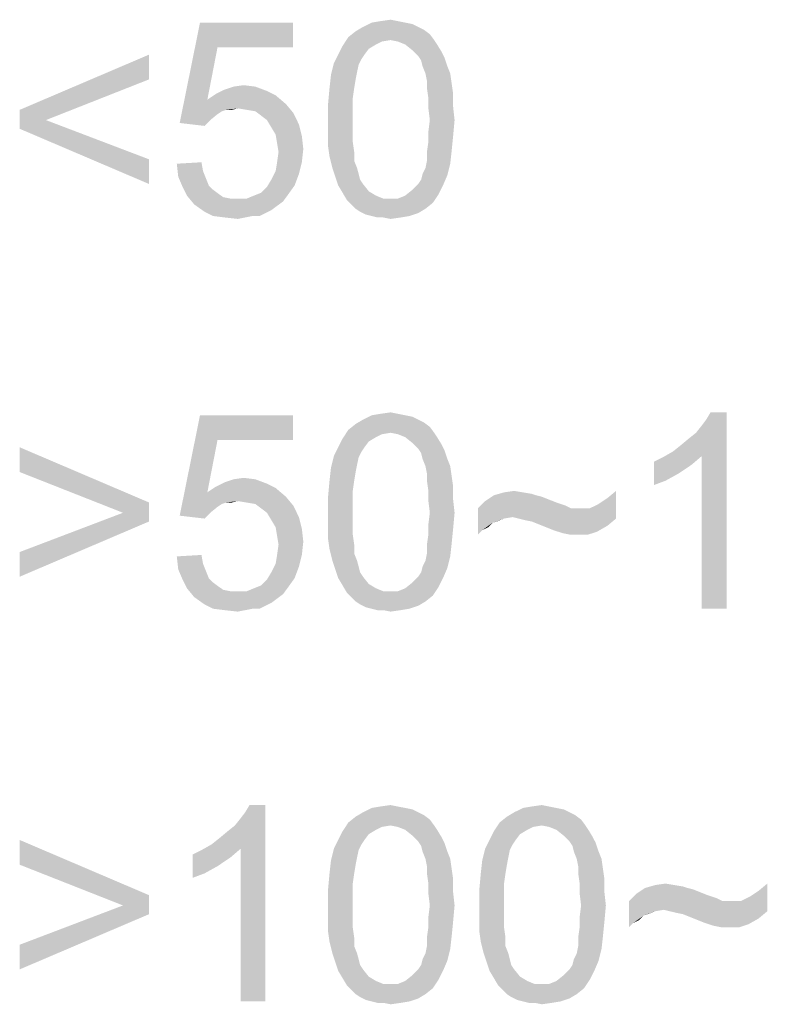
# Model space of a CAD drawing. Extents: x 0 to 1189, y 0 to 841.
# Tile 56 of 96: x 1059 to 1068, y 46 to 57. Entities that reach past the tile are written whole.
import ezdxf

# ---------------------------------------------------------------- set-up
doc = ezdxf.new("R2010")
doc.units = 0
doc.header["$LTSCALE"] = 65.395
doc.layers.get('0').update_dxf_attribs({"linetype": 'CONTINUOUS'})

msp = doc.modelspace()

# ---------------------------------------------------------------- linework, layer by layer
at = {"color": 6, "linetype": 'Continuous'}
for points in [[(1061.55, 56.926), (1061.107, 56.04), (1061.345, 57.216)], [(1061.345, 57.216), (1062.436, 57.216), (1061.55, 56.926)], [(1061.55, 56.926), (1062.436, 57.216), (1062.436, 56.926)], [(1063.748, 57.216), (1063.833, 57.199), (1063.254, 57.165)], [(1063.748, 57.216), (1063.254, 57.165), (1063.356, 57.216)], [(1063.662, 57.233), (1063.356, 57.216), (1063.458, 57.233)], [(1063.356, 57.216), (1063.662, 57.233), (1063.748, 57.216)], [(1063.458, 57.233), (1063.577, 57.25), (1063.662, 57.233)], [(1064.037, 57.08), (1063.083, 57.046), (1063.168, 57.114)], [(1063.901, 57.165), (1063.969, 57.131), (1063.168, 57.114)], [(1063.901, 57.165), (1063.168, 57.114), (1063.254, 57.165)], [(1063.168, 57.114), (1063.969, 57.131), (1064.037, 57.08)], [(1063.254, 57.165), (1063.833, 57.199), (1063.901, 57.165)], [(1063.577, 57.011), (1063.015, 56.943), (1063.083, 57.046)], [(1063.577, 57.011), (1063.475, 56.994), (1063.015, 56.943)], [(1063.475, 56.994), (1063.407, 56.96), (1063.015, 56.943)], [(1063.577, 57.011), (1063.083, 57.046), (1064.037, 57.08)], [(1063.577, 57.011), (1064.037, 57.08), (1064.088, 57.011)], [(1064.088, 57.011), (1063.662, 56.994), (1063.577, 57.011)], [(1063.748, 56.96), (1063.662, 56.994), (1064.088, 57.011)], [(1063.748, 56.96), (1064.088, 57.011), (1064.122, 56.96)], [(1061.55, 56.926), (1061.431, 56.313), (1061.107, 56.04)], [(1063.322, 56.909), (1062.964, 56.841), (1063.015, 56.943)], [(1062.964, 56.841), (1063.322, 56.909), (1063.271, 56.841)], [(1063.015, 56.943), (1063.407, 56.96), (1063.322, 56.909)], [(1064.122, 56.96), (1063.833, 56.892), (1063.748, 56.96)], [(1063.833, 56.892), (1064.122, 56.96), (1064.174, 56.875)], [(1064.174, 56.875), (1063.901, 56.824), (1063.833, 56.892)], [(1063.901, 56.824), (1064.174, 56.875), (1064.208, 56.807)], [(1060.749, 56.551), (1059.233, 56.194), (1060.749, 56.841)], [(1063.271, 56.841), (1063.237, 56.79), (1062.913, 56.739)], [(1063.271, 56.841), (1062.913, 56.739), (1062.964, 56.841)], [(1062.913, 56.739), (1063.237, 56.79), (1063.203, 56.722)], [(1064.208, 56.807), (1063.935, 56.773), (1063.901, 56.824)], [(1063.952, 56.705), (1063.935, 56.773), (1064.208, 56.807)], [(1063.952, 56.705), (1064.208, 56.807), (1064.242, 56.705)], [(1063.203, 56.722), (1062.879, 56.603), (1062.913, 56.739)], [(1063.203, 56.722), (1063.185, 56.637), (1062.879, 56.603)], [(1062.879, 56.603), (1063.185, 56.637), (1063.168, 56.551)], [(1064.242, 56.705), (1063.986, 56.62), (1063.952, 56.705)], [(1063.986, 56.62), (1064.242, 56.705), (1064.276, 56.62)], [(1059.233, 56.194), (1060.749, 56.551), (1059.54, 56.074)], [(1063.168, 56.551), (1062.862, 56.449), (1062.879, 56.603)], [(1062.862, 56.449), (1063.168, 56.551), (1063.151, 56.449)], [(1064.276, 56.62), (1064.003, 56.534), (1063.986, 56.62)], [(1064.003, 56.534), (1064.276, 56.62), (1064.293, 56.5)], [(1064.293, 56.5), (1064.003, 56.449), (1064.003, 56.534)], [(1062.129, 56.415), (1061.533, 56.381), (1061.635, 56.432)], [(1061.533, 56.381), (1062.129, 56.415), (1062.231, 56.364)], [(1061.993, 56.466), (1061.635, 56.432), (1061.737, 56.466)], [(1061.635, 56.432), (1061.993, 56.466), (1062.129, 56.415)], [(1061.737, 56.466), (1061.857, 56.483), (1061.993, 56.466)], [(1063.151, 56.449), (1063.134, 56.33), (1062.845, 56.262)], [(1063.151, 56.449), (1062.845, 56.262), (1062.862, 56.449)], [(1064.003, 56.449), (1064.293, 56.5), (1064.31, 56.381)], [(1064.31, 56.381), (1064.02, 56.33), (1064.003, 56.449)], [(1061.431, 56.313), (1061.652, 56.194), (1061.107, 56.04)], [(1062.231, 56.364), (1061.431, 56.313), (1061.533, 56.381)], [(1061.431, 56.313), (1062.231, 56.364), (1062.351, 56.262)], [(1061.431, 56.313), (1062.351, 56.262), (1061.788, 56.211)], [(1061.431, 56.313), (1061.788, 56.211), (1061.652, 56.194)], [(1062.845, 56.262), (1063.134, 56.33), (1063.134, 56.211)], [(1064.02, 56.33), (1064.31, 56.381), (1064.31, 56.228)], [(1064.31, 56.228), (1064.02, 56.211), (1064.02, 56.33)], [(1059.54, 56.074), (1059.233, 55.972), (1059.233, 56.194)], [(1061.652, 56.194), (1061.601, 56.177), (1061.107, 56.04)], [(1061.601, 56.177), (1061.55, 56.143), (1061.107, 56.04)], [(1061.652, 56.194), (1061.788, 56.211), (1061.72, 56.194)], [(1061.891, 56.194), (1061.788, 56.211), (1062.351, 56.262)], [(1061.993, 56.177), (1061.891, 56.194), (1062.351, 56.262)], [(1061.993, 56.177), (1062.351, 56.262), (1062.436, 56.16)], [(1062.436, 56.16), (1062.061, 56.126), (1061.993, 56.177)], [(1063.134, 56.211), (1062.845, 56.074), (1062.845, 56.262)], [(1062.845, 56.074), (1063.134, 56.211), (1063.134, 56.074)], [(1064.037, 56.074), (1064.02, 56.211), (1064.31, 56.228)], [(1064.037, 56.074), (1064.31, 56.228), (1064.327, 56.074)], [(1059.233, 55.972), (1059.54, 56.074), (1060.749, 55.614)], [(1061.55, 56.143), (1061.465, 56.074), (1061.107, 56.04)], [(1061.107, 56.04), (1061.465, 56.074), (1061.397, 56.006)], [(1062.129, 56.074), (1062.061, 56.126), (1062.436, 56.16)], [(1062.129, 56.074), (1062.436, 56.16), (1062.504, 56.023)], [(1062.504, 56.023), (1062.18, 55.989), (1062.129, 56.074)], [(1063.134, 56.074), (1063.134, 55.938), (1062.845, 55.921)], [(1063.134, 56.074), (1062.845, 55.921), (1062.845, 56.074)], [(1064.327, 56.074), (1064.02, 55.938), (1064.037, 56.074)], [(1064.02, 55.938), (1064.327, 56.074), (1064.31, 55.887)], [(1060.749, 55.614), (1060.749, 55.325), (1059.233, 55.972)], [(1062.231, 55.904), (1062.18, 55.989), (1062.504, 56.023)], [(1062.231, 55.904), (1062.504, 56.023), (1062.538, 55.887)], [(1062.538, 55.887), (1062.248, 55.802), (1062.231, 55.904)], [(1062.248, 55.802), (1062.538, 55.887), (1062.555, 55.734)], [(1062.845, 55.921), (1063.134, 55.938), (1063.134, 55.819)], [(1063.134, 55.819), (1062.845, 55.768), (1062.845, 55.921)], [(1064.31, 55.887), (1064.02, 55.819), (1064.02, 55.938)], [(1064.02, 55.819), (1064.31, 55.887), (1064.293, 55.717)], [(1062.555, 55.734), (1062.265, 55.7), (1062.248, 55.802)], [(1062.248, 55.58), (1062.265, 55.7), (1062.555, 55.734)], [(1062.248, 55.58), (1062.555, 55.734), (1062.538, 55.58)], [(1062.845, 55.768), (1063.134, 55.819), (1063.151, 55.7)], [(1063.151, 55.7), (1062.862, 55.649), (1062.845, 55.768)], [(1064.293, 55.717), (1064.003, 55.7), (1064.02, 55.819)], [(1064.003, 55.597), (1064.003, 55.7), (1064.293, 55.717)], [(1064.003, 55.597), (1064.293, 55.717), (1064.276, 55.563)], [(1062.862, 55.649), (1063.151, 55.7), (1063.151, 55.597)], [(1063.151, 55.597), (1062.896, 55.512), (1062.862, 55.649)], [(1062.896, 55.512), (1063.151, 55.597), (1063.185, 55.512)], [(1064.276, 55.563), (1063.986, 55.512), (1064.003, 55.597)], [(1061.073, 55.563), (1061.362, 55.58), (1061.38, 55.478)], [(1061.38, 55.478), (1061.09, 55.41), (1061.073, 55.563)], [(1062.538, 55.58), (1062.231, 55.478), (1062.248, 55.58)], [(1062.231, 55.478), (1062.538, 55.58), (1062.504, 55.444)], [(1063.185, 55.512), (1062.93, 55.41), (1062.896, 55.512)], [(1063.185, 55.512), (1063.203, 55.444), (1062.93, 55.41)], [(1063.952, 55.444), (1063.986, 55.512), (1064.276, 55.563)], [(1063.952, 55.444), (1064.276, 55.563), (1064.242, 55.427)], [(1061.09, 55.41), (1061.38, 55.478), (1061.414, 55.393)], [(1061.414, 55.393), (1061.141, 55.291), (1061.09, 55.41)], [(1061.414, 55.393), (1061.448, 55.308), (1061.141, 55.291)], [(1062.453, 55.308), (1062.129, 55.291), (1062.18, 55.376)], [(1062.504, 55.444), (1062.18, 55.376), (1062.231, 55.478)], [(1062.18, 55.376), (1062.504, 55.444), (1062.453, 55.308)], [(1062.93, 55.41), (1063.203, 55.444), (1063.22, 55.376)], [(1063.22, 55.376), (1062.964, 55.308), (1062.93, 55.41)], [(1063.22, 55.376), (1063.254, 55.325), (1062.964, 55.308)], [(1063.901, 55.325), (1063.935, 55.376), (1064.242, 55.427)], [(1063.901, 55.325), (1064.242, 55.427), (1064.191, 55.308)], [(1064.242, 55.427), (1063.935, 55.376), (1063.952, 55.444)], [(1061.141, 55.291), (1061.448, 55.308), (1061.499, 55.257)], [(1061.499, 55.257), (1061.192, 55.189), (1061.141, 55.291)], [(1061.499, 55.257), (1061.567, 55.206), (1061.192, 55.189)], [(1061.976, 55.189), (1062.061, 55.223), (1062.453, 55.308)], [(1061.976, 55.189), (1062.453, 55.308), (1062.368, 55.189)], [(1062.061, 55.223), (1062.129, 55.291), (1062.453, 55.308)], [(1062.964, 55.308), (1063.254, 55.325), (1063.322, 55.24)], [(1063.322, 55.24), (1063.015, 55.223), (1062.964, 55.308)], [(1064.14, 55.206), (1063.748, 55.189), (1063.833, 55.257)], [(1064.191, 55.308), (1063.833, 55.257), (1063.901, 55.325)], [(1063.833, 55.257), (1064.191, 55.308), (1064.14, 55.206)], [(1061.192, 55.189), (1061.567, 55.206), (1061.618, 55.171)], [(1061.618, 55.171), (1061.277, 55.086), (1061.192, 55.189)], [(1061.618, 55.171), (1061.703, 55.154), (1061.277, 55.086)], [(1061.891, 55.154), (1062.317, 55.12), (1061.277, 55.086)], [(1061.788, 55.154), (1061.891, 55.154), (1061.277, 55.086)], [(1061.703, 55.154), (1061.788, 55.154), (1061.277, 55.086)], [(1062.368, 55.189), (1061.891, 55.154), (1061.976, 55.189)], [(1061.891, 55.154), (1062.368, 55.189), (1062.317, 55.12)], [(1063.015, 55.223), (1063.322, 55.24), (1063.407, 55.189)], [(1063.407, 55.189), (1063.066, 55.137), (1063.015, 55.223)], [(1063.407, 55.189), (1063.492, 55.154), (1063.066, 55.137)], [(1063.577, 55.154), (1063.662, 55.154), (1063.066, 55.137)], [(1063.492, 55.154), (1063.577, 55.154), (1063.066, 55.137)], [(1064.071, 55.103), (1063.066, 55.137), (1063.662, 55.154)], [(1064.071, 55.103), (1063.117, 55.086), (1063.066, 55.137)], [(1063.662, 55.154), (1063.748, 55.189), (1064.14, 55.206)], [(1063.662, 55.154), (1064.14, 55.206), (1064.071, 55.103)], [(1061.277, 55.086), (1062.317, 55.12), (1062.248, 55.069)], [(1062.248, 55.069), (1061.397, 55.001), (1061.277, 55.086)], [(1062.248, 55.069), (1062.18, 55.018), (1061.397, 55.001)], [(1061.397, 55.001), (1062.18, 55.018), (1062.112, 54.984)], [(1063.168, 55.035), (1063.117, 55.086), (1064.071, 55.103)], [(1063.168, 55.035), (1064.071, 55.103), (1063.986, 55.035)], [(1063.986, 55.035), (1063.22, 55.001), (1063.168, 55.035)], [(1063.22, 55.001), (1063.986, 55.035), (1063.901, 54.984)], [(1062.112, 54.984), (1061.499, 54.95), (1061.397, 55.001)], [(1061.959, 54.95), (1061.499, 54.95), (1062.112, 54.984)], [(1061.959, 54.95), (1061.635, 54.933), (1061.499, 54.95)], [(1061.635, 54.933), (1061.959, 54.95), (1061.874, 54.933)], [(1061.874, 54.933), (1061.788, 54.916), (1061.635, 54.933)], [(1061.959, 54.95), (1062.112, 54.984), (1062.044, 54.95)], [(1063.901, 54.984), (1063.288, 54.967), (1063.22, 55.001)], [(1063.356, 54.95), (1063.288, 54.967), (1063.901, 54.984)], [(1063.356, 54.95), (1063.901, 54.984), (1063.799, 54.95)], [(1063.799, 54.95), (1063.424, 54.933), (1063.356, 54.95)], [(1063.492, 54.933), (1063.424, 54.933), (1063.799, 54.95)], [(1063.492, 54.933), (1063.799, 54.95), (1063.697, 54.933)], [(1063.697, 54.933), (1063.577, 54.916), (1063.492, 54.933)], [(1061.55, 52.326), (1061.107, 51.44), (1061.345, 52.616)], [(1061.345, 52.616), (1062.436, 52.616), (1061.55, 52.326)], [(1061.55, 52.326), (1062.436, 52.616), (1062.436, 52.326)], [(1063.748, 52.616), (1063.833, 52.599), (1063.254, 52.565)], [(1063.748, 52.616), (1063.254, 52.565), (1063.356, 52.616)], [(1063.254, 52.565), (1063.833, 52.599), (1063.901, 52.565)], [(1063.662, 52.633), (1063.356, 52.616), (1063.458, 52.633)], [(1063.356, 52.616), (1063.662, 52.633), (1063.748, 52.616)], [(1063.458, 52.633), (1063.577, 52.65), (1063.662, 52.633)], [(1066.882, 52.19), (1066.968, 52.258), (1067.513, 52.65)], [(1067.223, 52.139), (1066.882, 52.19), (1067.513, 52.65)], [(1066.968, 52.258), (1067.07, 52.343), (1067.513, 52.65)], [(1067.07, 52.343), (1067.155, 52.411), (1067.513, 52.65)], [(1067.155, 52.411), (1067.223, 52.497), (1067.513, 52.65)], [(1067.223, 52.497), (1067.274, 52.565), (1067.513, 52.65)], [(1067.223, 50.35), (1067.223, 52.139), (1067.513, 52.65)], [(1067.223, 50.35), (1067.513, 52.65), (1067.513, 50.35)], [(1067.513, 52.65), (1067.274, 52.565), (1067.325, 52.65)], [(1064.037, 52.48), (1063.083, 52.446), (1063.168, 52.514)], [(1063.901, 52.565), (1063.969, 52.531), (1063.168, 52.514)], [(1063.901, 52.565), (1063.168, 52.514), (1063.254, 52.565)], [(1063.168, 52.514), (1063.969, 52.531), (1064.037, 52.48)], [(1063.577, 52.411), (1063.015, 52.343), (1063.083, 52.446)], [(1063.577, 52.411), (1063.475, 52.394), (1063.015, 52.343)], [(1063.475, 52.394), (1063.407, 52.36), (1063.015, 52.343)], [(1063.577, 52.411), (1063.083, 52.446), (1064.037, 52.48)], [(1063.577, 52.411), (1064.037, 52.48), (1064.088, 52.411)], [(1064.088, 52.411), (1063.662, 52.394), (1063.577, 52.411)], [(1063.748, 52.36), (1063.662, 52.394), (1064.088, 52.411)], [(1063.748, 52.36), (1064.088, 52.411), (1064.122, 52.36)], [(1061.55, 52.326), (1061.431, 51.713), (1061.107, 51.44)], [(1063.322, 52.309), (1062.964, 52.241), (1063.015, 52.343)], [(1062.964, 52.241), (1063.322, 52.309), (1063.271, 52.241)], [(1063.015, 52.343), (1063.407, 52.36), (1063.322, 52.309)], [(1064.122, 52.36), (1063.833, 52.292), (1063.748, 52.36)], [(1063.833, 52.292), (1064.122, 52.36), (1064.174, 52.275)], [(1064.174, 52.275), (1063.901, 52.224), (1063.833, 52.292)], [(1063.901, 52.224), (1064.174, 52.275), (1064.208, 52.207)], [(1059.233, 51.951), (1059.233, 52.241), (1060.749, 51.594)], [(1063.203, 52.122), (1062.879, 52.003), (1062.913, 52.139)], [(1063.271, 52.241), (1063.237, 52.19), (1062.913, 52.139)], [(1063.271, 52.241), (1062.913, 52.139), (1062.964, 52.241)], [(1062.913, 52.139), (1063.237, 52.19), (1063.203, 52.122)], [(1064.208, 52.207), (1063.935, 52.173), (1063.901, 52.224)], [(1063.952, 52.105), (1063.935, 52.173), (1064.208, 52.207)], [(1063.952, 52.105), (1064.208, 52.207), (1064.242, 52.105)], [(1066.661, 52.071), (1066.763, 52.122), (1067.223, 52.139)], [(1066.661, 52.071), (1067.223, 52.139), (1067.104, 52.037)], [(1067.223, 52.139), (1066.763, 52.122), (1066.882, 52.19)], [(1063.203, 52.122), (1063.185, 52.037), (1062.879, 52.003)], [(1062.879, 52.003), (1063.185, 52.037), (1063.168, 51.951)], [(1064.242, 52.105), (1063.986, 52.02), (1063.952, 52.105)], [(1063.986, 52.02), (1064.242, 52.105), (1064.276, 52.02)], [(1064.276, 52.02), (1064.003, 51.934), (1063.986, 52.02)], [(1064.003, 51.934), (1064.276, 52.02), (1064.293, 51.9)], [(1067.104, 52.037), (1066.661, 51.798), (1066.661, 52.071)], [(1067.104, 52.037), (1066.951, 51.934), (1066.661, 51.798)], [(1060.749, 51.594), (1060.443, 51.474), (1059.233, 51.951)], [(1063.168, 51.951), (1062.862, 51.849), (1062.879, 52.003)], [(1062.862, 51.849), (1063.168, 51.951), (1063.151, 51.849)], [(1064.293, 51.9), (1064.003, 51.849), (1064.003, 51.934)], [(1066.951, 51.934), (1066.797, 51.849), (1066.661, 51.798)], [(1062.129, 51.815), (1061.533, 51.781), (1061.635, 51.832)], [(1061.533, 51.781), (1062.129, 51.815), (1062.231, 51.764)], [(1061.993, 51.866), (1061.635, 51.832), (1061.737, 51.866)], [(1061.635, 51.832), (1061.993, 51.866), (1062.129, 51.815)], [(1061.737, 51.866), (1061.857, 51.883), (1061.993, 51.866)], [(1063.151, 51.849), (1063.134, 51.73), (1062.845, 51.662)], [(1063.151, 51.849), (1062.845, 51.662), (1062.862, 51.849)], [(1064.003, 51.849), (1064.293, 51.9), (1064.31, 51.781)], [(1064.31, 51.781), (1064.02, 51.73), (1064.003, 51.849)], [(1061.431, 51.713), (1061.652, 51.594), (1061.107, 51.44)], [(1062.231, 51.764), (1061.431, 51.713), (1061.533, 51.781)], [(1061.431, 51.713), (1062.231, 51.764), (1062.351, 51.662)], [(1061.431, 51.713), (1062.351, 51.662), (1061.788, 51.611)], [(1061.431, 51.713), (1061.788, 51.611), (1061.652, 51.594)], [(1062.845, 51.662), (1063.134, 51.73), (1063.134, 51.611)], [(1064.02, 51.73), (1064.31, 51.781), (1064.31, 51.628)], [(1064.31, 51.628), (1064.02, 51.611), (1064.02, 51.73)], [(1065.281, 51.679), (1065.349, 51.662), (1064.685, 51.611)], [(1065.281, 51.679), (1064.685, 51.611), (1064.787, 51.679)], [(1065.128, 51.713), (1065.23, 51.696), (1064.787, 51.679)], [(1065.128, 51.713), (1064.787, 51.679), (1064.906, 51.713)], [(1064.787, 51.679), (1065.23, 51.696), (1065.281, 51.679)], [(1064.906, 51.713), (1065.025, 51.73), (1065.128, 51.713)], [(1066.116, 51.645), (1066.218, 51.73), (1066.218, 51.406)], [(1060.443, 51.474), (1060.749, 51.594), (1060.749, 51.372)], [(1061.652, 51.594), (1061.601, 51.577), (1061.107, 51.44)], [(1061.601, 51.577), (1061.55, 51.543), (1061.107, 51.44)], [(1061.652, 51.594), (1061.788, 51.611), (1061.72, 51.594)], [(1061.891, 51.594), (1061.788, 51.611), (1062.351, 51.662)], [(1061.993, 51.577), (1061.891, 51.594), (1062.351, 51.662)], [(1061.993, 51.577), (1062.351, 51.662), (1062.436, 51.56)], [(1062.436, 51.56), (1062.061, 51.526), (1061.993, 51.577)], [(1062.129, 51.474), (1062.061, 51.526), (1062.436, 51.56)], [(1062.129, 51.474), (1062.436, 51.56), (1062.504, 51.423)], [(1063.134, 51.611), (1062.845, 51.474), (1062.845, 51.662)], [(1062.845, 51.474), (1063.134, 51.611), (1063.134, 51.474)], [(1064.037, 51.474), (1064.02, 51.611), (1064.31, 51.628)], [(1064.037, 51.474), (1064.31, 51.628), (1064.327, 51.474)], [(1065.52, 51.594), (1064.6, 51.526), (1064.685, 51.611)], [(1065.52, 51.594), (1065.571, 51.577), (1064.6, 51.526)], [(1065.571, 51.577), (1065.622, 51.56), (1064.6, 51.526)], [(1065.622, 51.56), (1065.656, 51.543), (1064.6, 51.526)], [(1065.349, 51.662), (1065.434, 51.628), (1064.685, 51.611)], [(1064.685, 51.611), (1065.434, 51.628), (1065.52, 51.594)], [(1066.218, 51.406), (1065.911, 51.526), (1066.014, 51.577)], [(1066.218, 51.406), (1066.014, 51.577), (1066.116, 51.645)], [(1060.749, 51.372), (1059.233, 51.014), (1060.443, 51.474)], [(1061.55, 51.543), (1061.465, 51.474), (1061.107, 51.44)], [(1061.107, 51.44), (1061.465, 51.474), (1061.397, 51.406)], [(1062.504, 51.423), (1062.18, 51.389), (1062.129, 51.474)], [(1063.134, 51.474), (1063.134, 51.338), (1062.845, 51.321)], [(1063.134, 51.474), (1062.845, 51.321), (1062.845, 51.474)], [(1064.327, 51.474), (1064.02, 51.338), (1064.037, 51.474)], [(1064.02, 51.338), (1064.327, 51.474), (1064.31, 51.287)], [(1064.6, 51.526), (1065.656, 51.543), (1065.69, 51.526)], [(1064.6, 51.526), (1065.69, 51.526), (1065.008, 51.423)], [(1064.6, 51.526), (1065.008, 51.423), (1064.906, 51.406)], [(1064.6, 51.526), (1064.906, 51.406), (1064.77, 51.355)], [(1064.6, 51.526), (1064.77, 51.355), (1064.651, 51.27)], [(1064.651, 51.27), (1064.6, 51.219), (1064.6, 51.526)], [(1065.077, 51.406), (1065.008, 51.423), (1065.911, 51.526)], [(1065.809, 51.526), (1065.911, 51.526), (1065.008, 51.423)], [(1065.69, 51.526), (1065.809, 51.526), (1065.008, 51.423)], [(1066.218, 51.406), (1065.077, 51.406), (1065.911, 51.526)], [(1059.233, 51.014), (1060.749, 51.372), (1059.233, 50.725)], [(1062.231, 51.304), (1062.18, 51.389), (1062.504, 51.423)], [(1062.231, 51.304), (1062.504, 51.423), (1062.538, 51.287)], [(1062.845, 51.321), (1063.134, 51.338), (1063.134, 51.219)], [(1064.31, 51.287), (1064.02, 51.219), (1064.02, 51.338)], [(1064.77, 51.355), (1064.719, 51.304), (1064.651, 51.27)], [(1064.906, 51.406), (1064.821, 51.372), (1064.77, 51.355)], [(1066.218, 51.406), (1065.145, 51.389), (1065.077, 51.406)], [(1065.23, 51.372), (1065.145, 51.389), (1066.218, 51.406)], [(1065.315, 51.338), (1065.23, 51.372), (1066.218, 51.406)], [(1065.315, 51.338), (1066.218, 51.406), (1066.116, 51.321)], [(1066.116, 51.321), (1065.4, 51.304), (1065.315, 51.338)], [(1062.538, 51.287), (1062.248, 51.202), (1062.231, 51.304)], [(1062.248, 51.202), (1062.538, 51.287), (1062.555, 51.134)], [(1063.134, 51.219), (1062.845, 51.168), (1062.845, 51.321)], [(1062.845, 51.168), (1063.134, 51.219), (1063.151, 51.1)], [(1064.293, 51.117), (1064.003, 51.1), (1064.02, 51.219)], [(1064.02, 51.219), (1064.31, 51.287), (1064.293, 51.117)], [(1065.485, 51.27), (1065.4, 51.304), (1066.116, 51.321)], [(1065.537, 51.253), (1065.485, 51.27), (1066.116, 51.321)], [(1065.537, 51.253), (1066.116, 51.321), (1065.997, 51.253)], [(1065.997, 51.253), (1065.588, 51.236), (1065.537, 51.253)], [(1065.673, 51.219), (1065.588, 51.236), (1065.997, 51.253)], [(1065.775, 51.219), (1065.673, 51.219), (1065.997, 51.253)], [(1065.775, 51.219), (1065.997, 51.253), (1065.894, 51.219)], [(1062.555, 51.134), (1062.265, 51.1), (1062.248, 51.202)], [(1062.248, 50.98), (1062.265, 51.1), (1062.555, 51.134)], [(1062.248, 50.98), (1062.555, 51.134), (1062.538, 50.98)], [(1063.151, 51.1), (1062.862, 51.049), (1062.845, 51.168)], [(1062.862, 51.049), (1063.151, 51.1), (1063.151, 50.997)], [(1064.003, 50.997), (1064.003, 51.1), (1064.293, 51.117)], [(1064.003, 50.997), (1064.293, 51.117), (1064.276, 50.963)], [(1063.151, 50.997), (1062.896, 50.912), (1062.862, 51.049)], [(1062.896, 50.912), (1063.151, 50.997), (1063.185, 50.912)], [(1064.276, 50.963), (1063.986, 50.912), (1064.003, 50.997)], [(1061.073, 50.963), (1061.362, 50.98), (1061.38, 50.878)], [(1061.38, 50.878), (1061.09, 50.81), (1061.073, 50.963)], [(1061.09, 50.81), (1061.38, 50.878), (1061.414, 50.793)], [(1062.504, 50.844), (1062.18, 50.776), (1062.231, 50.878)], [(1062.538, 50.98), (1062.231, 50.878), (1062.248, 50.98)], [(1062.231, 50.878), (1062.538, 50.98), (1062.504, 50.844)], [(1063.185, 50.912), (1062.93, 50.81), (1062.896, 50.912)], [(1063.185, 50.912), (1063.203, 50.844), (1062.93, 50.81)], [(1063.952, 50.844), (1063.986, 50.912), (1064.276, 50.963)], [(1063.952, 50.844), (1064.276, 50.963), (1064.242, 50.827)], [(1061.414, 50.793), (1061.141, 50.691), (1061.09, 50.81)], [(1061.414, 50.793), (1061.448, 50.708), (1061.141, 50.691)], [(1062.453, 50.708), (1062.129, 50.691), (1062.18, 50.776)], [(1062.18, 50.776), (1062.504, 50.844), (1062.453, 50.708)], [(1062.93, 50.81), (1063.203, 50.844), (1063.22, 50.776)], [(1063.22, 50.776), (1062.964, 50.708), (1062.93, 50.81)], [(1063.22, 50.776), (1063.254, 50.725), (1062.964, 50.708)], [(1063.901, 50.725), (1063.935, 50.776), (1064.242, 50.827)], [(1063.901, 50.725), (1064.242, 50.827), (1064.191, 50.708)], [(1064.242, 50.827), (1063.935, 50.776), (1063.952, 50.844)], [(1061.141, 50.691), (1061.448, 50.708), (1061.499, 50.657)], [(1061.499, 50.657), (1061.192, 50.589), (1061.141, 50.691)], [(1061.499, 50.657), (1061.567, 50.606), (1061.192, 50.589)], [(1061.976, 50.589), (1062.061, 50.623), (1062.453, 50.708)], [(1061.976, 50.589), (1062.453, 50.708), (1062.368, 50.589)], [(1062.061, 50.623), (1062.129, 50.691), (1062.453, 50.708)], [(1062.964, 50.708), (1063.254, 50.725), (1063.322, 50.64)], [(1063.322, 50.64), (1063.015, 50.623), (1062.964, 50.708)], [(1063.015, 50.623), (1063.322, 50.64), (1063.407, 50.589)], [(1064.14, 50.606), (1063.748, 50.589), (1063.833, 50.657)], [(1064.191, 50.708), (1063.833, 50.657), (1063.901, 50.725)], [(1063.833, 50.657), (1064.191, 50.708), (1064.14, 50.606)], [(1061.192, 50.589), (1061.567, 50.606), (1061.618, 50.571)], [(1061.618, 50.571), (1061.277, 50.486), (1061.192, 50.589)], [(1061.618, 50.571), (1061.703, 50.554), (1061.277, 50.486)], [(1061.891, 50.554), (1062.317, 50.52), (1061.277, 50.486)], [(1061.788, 50.554), (1061.891, 50.554), (1061.277, 50.486)], [(1061.703, 50.554), (1061.788, 50.554), (1061.277, 50.486)], [(1061.277, 50.486), (1062.317, 50.52), (1062.248, 50.469)], [(1062.368, 50.589), (1061.891, 50.554), (1061.976, 50.589)], [(1061.891, 50.554), (1062.368, 50.589), (1062.317, 50.52)], [(1063.407, 50.589), (1063.066, 50.537), (1063.015, 50.623)], [(1063.407, 50.589), (1063.492, 50.554), (1063.066, 50.537)], [(1063.577, 50.554), (1063.662, 50.554), (1063.066, 50.537)], [(1063.492, 50.554), (1063.577, 50.554), (1063.066, 50.537)], [(1064.071, 50.503), (1063.066, 50.537), (1063.662, 50.554)], [(1064.071, 50.503), (1063.117, 50.486), (1063.066, 50.537)], [(1063.662, 50.554), (1063.748, 50.589), (1064.14, 50.606)], [(1063.662, 50.554), (1064.14, 50.606), (1064.071, 50.503)], [(1062.248, 50.469), (1061.397, 50.401), (1061.277, 50.486)], [(1062.248, 50.469), (1062.18, 50.418), (1061.397, 50.401)], [(1061.397, 50.401), (1062.18, 50.418), (1062.112, 50.384)], [(1063.168, 50.435), (1063.117, 50.486), (1064.071, 50.503)], [(1063.168, 50.435), (1064.071, 50.503), (1063.986, 50.435)], [(1063.986, 50.435), (1063.22, 50.401), (1063.168, 50.435)], [(1063.22, 50.401), (1063.986, 50.435), (1063.901, 50.384)], [(1062.112, 50.384), (1061.499, 50.35), (1061.397, 50.401)], [(1061.959, 50.35), (1061.499, 50.35), (1062.112, 50.384)], [(1061.959, 50.35), (1061.635, 50.333), (1061.499, 50.35)], [(1061.635, 50.333), (1061.959, 50.35), (1061.874, 50.333)], [(1061.874, 50.333), (1061.788, 50.316), (1061.635, 50.333)], [(1061.959, 50.35), (1062.112, 50.384), (1062.044, 50.35)], [(1063.901, 50.384), (1063.288, 50.367), (1063.22, 50.401)], [(1063.356, 50.35), (1063.288, 50.367), (1063.901, 50.384)], [(1063.356, 50.35), (1063.901, 50.384), (1063.799, 50.35)], [(1063.799, 50.35), (1063.424, 50.333), (1063.356, 50.35)], [(1063.492, 50.333), (1063.424, 50.333), (1063.799, 50.35)], [(1063.492, 50.333), (1063.799, 50.35), (1063.697, 50.333)], [(1063.697, 50.333), (1063.577, 50.316), (1063.492, 50.333)], [(1061.482, 47.59), (1061.567, 47.658), (1062.112, 48.05)], [(1061.822, 47.539), (1061.482, 47.59), (1062.112, 48.05)], [(1061.567, 47.658), (1061.669, 47.743), (1062.112, 48.05)], [(1061.669, 47.743), (1061.754, 47.811), (1062.112, 48.05)], [(1061.754, 47.811), (1061.822, 47.897), (1062.112, 48.05)], [(1061.822, 47.897), (1061.874, 47.965), (1062.112, 48.05)], [(1061.822, 45.75), (1061.822, 47.539), (1062.112, 48.05)], [(1061.822, 45.75), (1062.112, 48.05), (1062.112, 45.75)], [(1062.112, 48.05), (1061.874, 47.965), (1061.925, 48.05)], [(1063.748, 48.016), (1063.833, 47.999), (1063.254, 47.965)], [(1063.748, 48.016), (1063.254, 47.965), (1063.356, 48.016)], [(1063.254, 47.965), (1063.833, 47.999), (1063.901, 47.965)], [(1063.662, 48.033), (1063.356, 48.016), (1063.458, 48.033)], [(1063.356, 48.016), (1063.662, 48.033), (1063.748, 48.016)], [(1063.458, 48.033), (1063.577, 48.05), (1063.662, 48.033)], [(1065.52, 48.016), (1065.605, 47.999), (1065.025, 47.965)], [(1065.52, 48.016), (1065.025, 47.965), (1065.128, 48.016)], [(1065.025, 47.965), (1065.605, 47.999), (1065.673, 47.965)], [(1065.434, 48.033), (1065.128, 48.016), (1065.23, 48.033)], [(1065.128, 48.016), (1065.434, 48.033), (1065.52, 48.016)], [(1065.23, 48.033), (1065.349, 48.05), (1065.434, 48.033)], [(1064.037, 47.88), (1063.083, 47.846), (1063.168, 47.914)], [(1063.577, 47.811), (1063.083, 47.846), (1064.037, 47.88)], [(1063.901, 47.965), (1063.969, 47.931), (1063.168, 47.914)], [(1063.901, 47.965), (1063.168, 47.914), (1063.254, 47.965)], [(1063.168, 47.914), (1063.969, 47.931), (1064.037, 47.88)], [(1063.577, 47.811), (1064.037, 47.88), (1064.088, 47.811)], [(1065.809, 47.88), (1064.855, 47.846), (1064.94, 47.914)], [(1065.349, 47.811), (1064.855, 47.846), (1065.809, 47.88)], [(1065.673, 47.965), (1065.741, 47.931), (1064.94, 47.914)], [(1065.673, 47.965), (1064.94, 47.914), (1065.025, 47.965)], [(1064.94, 47.914), (1065.741, 47.931), (1065.809, 47.88)], [(1065.349, 47.811), (1065.809, 47.88), (1065.86, 47.811)], [(1063.577, 47.811), (1063.015, 47.743), (1063.083, 47.846)], [(1063.577, 47.811), (1063.475, 47.794), (1063.015, 47.743)], [(1063.475, 47.794), (1063.407, 47.76), (1063.015, 47.743)], [(1063.015, 47.743), (1063.407, 47.76), (1063.322, 47.709)], [(1064.088, 47.811), (1063.662, 47.794), (1063.577, 47.811)], [(1063.748, 47.76), (1063.662, 47.794), (1064.088, 47.811)], [(1063.748, 47.76), (1064.088, 47.811), (1064.122, 47.76)], [(1064.122, 47.76), (1063.833, 47.692), (1063.748, 47.76)], [(1063.833, 47.692), (1064.122, 47.76), (1064.174, 47.675)], [(1065.349, 47.811), (1064.787, 47.743), (1064.855, 47.846)], [(1065.349, 47.811), (1065.247, 47.794), (1064.787, 47.743)], [(1065.247, 47.794), (1065.179, 47.76), (1064.787, 47.743)], [(1064.787, 47.743), (1065.179, 47.76), (1065.094, 47.709)], [(1065.86, 47.811), (1065.434, 47.794), (1065.349, 47.811)], [(1065.52, 47.76), (1065.434, 47.794), (1065.86, 47.811)], [(1065.52, 47.76), (1065.86, 47.811), (1065.894, 47.76)], [(1065.894, 47.76), (1065.605, 47.692), (1065.52, 47.76)], [(1065.605, 47.692), (1065.894, 47.76), (1065.945, 47.675)], [(1059.233, 47.351), (1059.233, 47.641), (1060.749, 46.994)], [(1063.271, 47.641), (1063.237, 47.59), (1062.913, 47.539)], [(1063.271, 47.641), (1062.913, 47.539), (1062.964, 47.641)], [(1063.322, 47.709), (1062.964, 47.641), (1063.015, 47.743)], [(1062.964, 47.641), (1063.322, 47.709), (1063.271, 47.641)], [(1064.174, 47.675), (1063.901, 47.624), (1063.833, 47.692)], [(1063.901, 47.624), (1064.174, 47.675), (1064.208, 47.607)], [(1065.043, 47.641), (1065.008, 47.59), (1064.685, 47.539)], [(1065.043, 47.641), (1064.685, 47.539), (1064.736, 47.641)], [(1065.094, 47.709), (1064.736, 47.641), (1064.787, 47.743)], [(1064.736, 47.641), (1065.094, 47.709), (1065.043, 47.641)], [(1065.945, 47.675), (1065.673, 47.624), (1065.605, 47.692)], [(1065.673, 47.624), (1065.945, 47.675), (1065.98, 47.607)], [(1061.26, 47.471), (1061.362, 47.522), (1061.822, 47.539)], [(1061.26, 47.471), (1061.822, 47.539), (1061.703, 47.437)], [(1061.822, 47.539), (1061.362, 47.522), (1061.482, 47.59)], [(1063.203, 47.522), (1062.879, 47.403), (1062.913, 47.539)], [(1063.203, 47.522), (1063.185, 47.437), (1062.879, 47.403)], [(1062.913, 47.539), (1063.237, 47.59), (1063.203, 47.522)], [(1064.208, 47.607), (1063.935, 47.573), (1063.901, 47.624)], [(1063.952, 47.505), (1063.935, 47.573), (1064.208, 47.607)], [(1063.952, 47.505), (1064.208, 47.607), (1064.242, 47.505)], [(1064.974, 47.522), (1064.651, 47.403), (1064.685, 47.539)], [(1064.974, 47.522), (1064.957, 47.437), (1064.651, 47.403)], [(1064.685, 47.539), (1065.008, 47.59), (1064.974, 47.522)], [(1065.98, 47.607), (1065.707, 47.573), (1065.673, 47.624)], [(1065.724, 47.505), (1065.707, 47.573), (1065.98, 47.607)], [(1065.724, 47.505), (1065.98, 47.607), (1066.014, 47.505)], [(1061.703, 47.437), (1061.26, 47.198), (1061.26, 47.471)], [(1061.703, 47.437), (1061.55, 47.334), (1061.26, 47.198)], [(1062.879, 47.403), (1063.185, 47.437), (1063.168, 47.351)], [(1064.242, 47.505), (1063.986, 47.42), (1063.952, 47.505)], [(1063.986, 47.42), (1064.242, 47.505), (1064.276, 47.42)], [(1064.276, 47.42), (1064.003, 47.334), (1063.986, 47.42)], [(1064.003, 47.334), (1064.276, 47.42), (1064.293, 47.3)], [(1064.651, 47.403), (1064.957, 47.437), (1064.94, 47.351)], [(1066.014, 47.505), (1065.758, 47.42), (1065.724, 47.505)], [(1065.758, 47.42), (1066.014, 47.505), (1066.048, 47.42)], [(1066.048, 47.42), (1065.775, 47.334), (1065.758, 47.42)], [(1065.775, 47.334), (1066.048, 47.42), (1066.065, 47.3)], [(1060.749, 46.994), (1060.443, 46.874), (1059.233, 47.351)], [(1061.55, 47.334), (1061.397, 47.249), (1061.26, 47.198)], [(1063.168, 47.351), (1062.862, 47.249), (1062.879, 47.403)], [(1062.862, 47.249), (1063.168, 47.351), (1063.151, 47.249)], [(1064.293, 47.3), (1064.003, 47.249), (1064.003, 47.334)], [(1064.003, 47.249), (1064.293, 47.3), (1064.31, 47.181)], [(1064.94, 47.351), (1064.634, 47.249), (1064.651, 47.403)], [(1064.634, 47.249), (1064.94, 47.351), (1064.923, 47.249)], [(1066.065, 47.3), (1065.775, 47.249), (1065.775, 47.334)], [(1065.775, 47.249), (1066.065, 47.3), (1066.082, 47.181)], [(1063.151, 47.249), (1063.134, 47.13), (1062.845, 47.062)], [(1063.151, 47.249), (1062.845, 47.062), (1062.862, 47.249)], [(1064.31, 47.181), (1064.02, 47.13), (1064.003, 47.249)], [(1064.02, 47.13), (1064.31, 47.181), (1064.31, 47.028)], [(1064.923, 47.249), (1064.906, 47.13), (1064.617, 47.062)], [(1064.923, 47.249), (1064.617, 47.062), (1064.634, 47.249)], [(1066.082, 47.181), (1065.792, 47.13), (1065.775, 47.249)], [(1065.792, 47.13), (1066.082, 47.181), (1066.082, 47.028)], [(1062.845, 47.062), (1063.134, 47.13), (1063.134, 47.011)], [(1063.134, 47.011), (1062.845, 46.874), (1062.845, 47.062)], [(1064.31, 47.028), (1064.02, 47.011), (1064.02, 47.13)], [(1064.617, 47.062), (1064.906, 47.13), (1064.906, 47.011)], [(1064.906, 47.011), (1064.617, 46.874), (1064.617, 47.062)], [(1066.082, 47.028), (1065.792, 47.011), (1065.792, 47.13)], [(1067.053, 47.079), (1067.121, 47.062), (1066.457, 47.011)], [(1067.053, 47.079), (1066.457, 47.011), (1066.559, 47.079)], [(1067.121, 47.062), (1067.206, 47.028), (1066.457, 47.011)], [(1066.9, 47.113), (1067.002, 47.096), (1066.559, 47.079)], [(1066.9, 47.113), (1066.559, 47.079), (1066.678, 47.113)], [(1066.559, 47.079), (1067.002, 47.096), (1067.053, 47.079)], [(1066.678, 47.113), (1066.797, 47.13), (1066.9, 47.113)], [(1067.888, 47.045), (1067.99, 47.13), (1067.99, 46.806)], [(1060.443, 46.874), (1060.749, 46.994), (1060.749, 46.772)], [(1062.845, 46.874), (1063.134, 47.011), (1063.134, 46.874)], [(1064.037, 46.874), (1064.02, 47.011), (1064.31, 47.028)], [(1064.037, 46.874), (1064.31, 47.028), (1064.327, 46.874)], [(1064.617, 46.874), (1064.906, 47.011), (1064.906, 46.874)], [(1065.809, 46.874), (1065.792, 47.011), (1066.082, 47.028)], [(1065.809, 46.874), (1066.082, 47.028), (1066.099, 46.874)], [(1067.291, 46.994), (1066.371, 46.926), (1066.457, 47.011)], [(1067.291, 46.994), (1067.342, 46.977), (1066.371, 46.926)], [(1067.342, 46.977), (1067.394, 46.96), (1066.371, 46.926)], [(1067.394, 46.96), (1067.428, 46.943), (1066.371, 46.926)], [(1066.457, 47.011), (1067.206, 47.028), (1067.291, 46.994)], [(1067.99, 46.806), (1067.683, 46.926), (1067.785, 46.977)], [(1067.99, 46.806), (1067.785, 46.977), (1067.888, 47.045)], [(1060.749, 46.772), (1059.233, 46.414), (1060.443, 46.874)], [(1063.134, 46.874), (1063.134, 46.738), (1062.845, 46.721)], [(1063.134, 46.874), (1062.845, 46.721), (1062.845, 46.874)], [(1064.327, 46.874), (1064.02, 46.738), (1064.037, 46.874)], [(1064.02, 46.738), (1064.327, 46.874), (1064.31, 46.687)], [(1064.906, 46.874), (1064.906, 46.738), (1064.617, 46.721)], [(1064.906, 46.874), (1064.617, 46.721), (1064.617, 46.874)], [(1066.099, 46.874), (1065.792, 46.738), (1065.809, 46.874)], [(1065.792, 46.738), (1066.099, 46.874), (1066.082, 46.687)], [(1066.371, 46.926), (1067.428, 46.943), (1067.462, 46.926)], [(1066.371, 46.926), (1067.462, 46.926), (1066.78, 46.823)], [(1066.371, 46.926), (1066.78, 46.823), (1066.678, 46.806)], [(1066.371, 46.926), (1066.678, 46.806), (1066.542, 46.755)], [(1066.371, 46.926), (1066.542, 46.755), (1066.422, 46.67)], [(1066.422, 46.67), (1066.371, 46.619), (1066.371, 46.926)], [(1066.848, 46.806), (1066.78, 46.823), (1067.683, 46.926)], [(1067.581, 46.926), (1067.683, 46.926), (1066.78, 46.823)], [(1067.462, 46.926), (1067.581, 46.926), (1066.78, 46.823)], [(1067.99, 46.806), (1066.848, 46.806), (1067.683, 46.926)], [(1059.233, 46.414), (1060.749, 46.772), (1059.233, 46.125)], [(1062.845, 46.721), (1063.134, 46.738), (1063.134, 46.619)], [(1063.134, 46.619), (1062.845, 46.568), (1062.845, 46.721)], [(1064.31, 46.687), (1064.02, 46.619), (1064.02, 46.738)], [(1064.617, 46.721), (1064.906, 46.738), (1064.906, 46.619)], [(1064.906, 46.619), (1064.617, 46.568), (1064.617, 46.721)], [(1066.082, 46.687), (1065.792, 46.619), (1065.792, 46.738)], [(1066.542, 46.755), (1066.491, 46.704), (1066.422, 46.67)], [(1066.678, 46.806), (1066.593, 46.772), (1066.542, 46.755)], [(1067.99, 46.806), (1066.917, 46.789), (1066.848, 46.806)], [(1067.002, 46.772), (1066.917, 46.789), (1067.99, 46.806)], [(1067.087, 46.738), (1067.002, 46.772), (1067.99, 46.806)], [(1067.087, 46.738), (1067.99, 46.806), (1067.888, 46.721)], [(1067.888, 46.721), (1067.172, 46.704), (1067.087, 46.738)], [(1067.257, 46.67), (1067.172, 46.704), (1067.888, 46.721)], [(1067.308, 46.653), (1067.257, 46.67), (1067.888, 46.721)], [(1067.308, 46.653), (1067.888, 46.721), (1067.768, 46.653)], [(1062.845, 46.568), (1063.134, 46.619), (1063.151, 46.5)], [(1064.293, 46.517), (1064.003, 46.5), (1064.02, 46.619)], [(1064.02, 46.619), (1064.31, 46.687), (1064.293, 46.517)], [(1064.617, 46.568), (1064.906, 46.619), (1064.923, 46.5)], [(1066.065, 46.517), (1065.775, 46.5), (1065.792, 46.619)], [(1065.792, 46.619), (1066.082, 46.687), (1066.065, 46.517)], [(1067.768, 46.653), (1067.36, 46.636), (1067.308, 46.653)], [(1067.445, 46.619), (1067.36, 46.636), (1067.768, 46.653)], [(1067.547, 46.619), (1067.445, 46.619), (1067.768, 46.653)], [(1067.547, 46.619), (1067.768, 46.653), (1067.666, 46.619)], [(1063.151, 46.5), (1062.862, 46.449), (1062.845, 46.568)], [(1062.862, 46.449), (1063.151, 46.5), (1063.151, 46.397)], [(1064.003, 46.397), (1064.003, 46.5), (1064.293, 46.517)], [(1064.003, 46.397), (1064.293, 46.517), (1064.276, 46.363)], [(1064.923, 46.5), (1064.634, 46.449), (1064.617, 46.568)], [(1064.634, 46.449), (1064.923, 46.5), (1064.923, 46.397)], [(1065.775, 46.397), (1065.775, 46.5), (1066.065, 46.517)], [(1065.775, 46.397), (1066.065, 46.517), (1066.048, 46.363)], [(1063.151, 46.397), (1062.896, 46.312), (1062.862, 46.449)], [(1062.896, 46.312), (1063.151, 46.397), (1063.185, 46.312)], [(1064.276, 46.363), (1063.986, 46.312), (1064.003, 46.397)], [(1064.923, 46.397), (1064.668, 46.312), (1064.634, 46.449)], [(1064.668, 46.312), (1064.923, 46.397), (1064.957, 46.312)], [(1066.048, 46.363), (1065.758, 46.312), (1065.775, 46.397)], [(1063.185, 46.312), (1062.93, 46.21), (1062.896, 46.312)], [(1063.185, 46.312), (1063.203, 46.244), (1062.93, 46.21)], [(1063.952, 46.244), (1063.986, 46.312), (1064.276, 46.363)], [(1063.952, 46.244), (1064.276, 46.363), (1064.242, 46.227)], [(1064.957, 46.312), (1064.702, 46.21), (1064.668, 46.312)], [(1064.957, 46.312), (1064.974, 46.244), (1064.702, 46.21)], [(1065.724, 46.244), (1065.758, 46.312), (1066.048, 46.363)], [(1065.724, 46.244), (1066.048, 46.363), (1066.014, 46.227)], [(1062.93, 46.21), (1063.203, 46.244), (1063.22, 46.176)], [(1063.22, 46.176), (1062.964, 46.108), (1062.93, 46.21)], [(1063.22, 46.176), (1063.254, 46.125), (1062.964, 46.108)], [(1063.901, 46.125), (1063.935, 46.176), (1064.242, 46.227)], [(1063.901, 46.125), (1064.242, 46.227), (1064.191, 46.108)], [(1064.242, 46.227), (1063.935, 46.176), (1063.952, 46.244)], [(1064.702, 46.21), (1064.974, 46.244), (1064.991, 46.176)], [(1064.991, 46.176), (1064.736, 46.108), (1064.702, 46.21)], [(1064.991, 46.176), (1065.025, 46.125), (1064.736, 46.108)], [(1065.673, 46.125), (1065.707, 46.176), (1066.014, 46.227)], [(1065.673, 46.125), (1066.014, 46.227), (1065.963, 46.108)], [(1066.014, 46.227), (1065.707, 46.176), (1065.724, 46.244)], [(1062.964, 46.108), (1063.254, 46.125), (1063.322, 46.04)], [(1063.322, 46.04), (1063.015, 46.023), (1062.964, 46.108)], [(1063.015, 46.023), (1063.322, 46.04), (1063.407, 45.989)], [(1063.407, 45.989), (1063.066, 45.937), (1063.015, 46.023)], [(1064.14, 46.006), (1063.748, 45.989), (1063.833, 46.057)], [(1064.191, 46.108), (1063.833, 46.057), (1063.901, 46.125)], [(1063.833, 46.057), (1064.191, 46.108), (1064.14, 46.006)], [(1064.736, 46.108), (1065.025, 46.125), (1065.094, 46.04)], [(1065.094, 46.04), (1064.787, 46.023), (1064.736, 46.108)], [(1064.787, 46.023), (1065.094, 46.04), (1065.179, 45.989)], [(1065.179, 45.989), (1064.838, 45.937), (1064.787, 46.023)], [(1065.911, 46.006), (1065.52, 45.989), (1065.605, 46.057)], [(1065.963, 46.108), (1065.605, 46.057), (1065.673, 46.125)], [(1065.605, 46.057), (1065.963, 46.108), (1065.911, 46.006)], [(1063.407, 45.989), (1063.492, 45.954), (1063.066, 45.937)], [(1063.577, 45.954), (1063.662, 45.954), (1063.066, 45.937)], [(1063.492, 45.954), (1063.577, 45.954), (1063.066, 45.937)], [(1064.071, 45.903), (1063.066, 45.937), (1063.662, 45.954)], [(1064.071, 45.903), (1063.117, 45.886), (1063.066, 45.937)], [(1063.662, 45.954), (1063.748, 45.989), (1064.14, 46.006)], [(1063.662, 45.954), (1064.14, 46.006), (1064.071, 45.903)], [(1065.179, 45.989), (1065.264, 45.954), (1064.838, 45.937)], [(1065.349, 45.954), (1065.434, 45.954), (1064.838, 45.937)], [(1065.264, 45.954), (1065.349, 45.954), (1064.838, 45.937)], [(1065.843, 45.903), (1064.838, 45.937), (1065.434, 45.954)], [(1065.843, 45.903), (1064.889, 45.886), (1064.838, 45.937)], [(1065.434, 45.954), (1065.52, 45.989), (1065.911, 46.006)], [(1065.434, 45.954), (1065.911, 46.006), (1065.843, 45.903)], [(1063.168, 45.835), (1063.117, 45.886), (1064.071, 45.903)], [(1063.168, 45.835), (1064.071, 45.903), (1063.986, 45.835)], [(1063.986, 45.835), (1063.22, 45.801), (1063.168, 45.835)], [(1063.22, 45.801), (1063.986, 45.835), (1063.901, 45.784)], [(1063.901, 45.784), (1063.288, 45.767), (1063.22, 45.801)], [(1064.94, 45.835), (1064.889, 45.886), (1065.843, 45.903)], [(1064.94, 45.835), (1065.843, 45.903), (1065.758, 45.835)], [(1065.758, 45.835), (1064.991, 45.801), (1064.94, 45.835)], [(1064.991, 45.801), (1065.758, 45.835), (1065.673, 45.784)], [(1065.673, 45.784), (1065.06, 45.767), (1064.991, 45.801)], [(1063.356, 45.75), (1063.288, 45.767), (1063.901, 45.784)], [(1063.356, 45.75), (1063.901, 45.784), (1063.799, 45.75)], [(1063.799, 45.75), (1063.424, 45.733), (1063.356, 45.75)], [(1063.492, 45.733), (1063.424, 45.733), (1063.799, 45.75)], [(1063.492, 45.733), (1063.799, 45.75), (1063.697, 45.733)], [(1063.697, 45.733), (1063.577, 45.716), (1063.492, 45.733)], [(1065.128, 45.75), (1065.06, 45.767), (1065.673, 45.784)], [(1065.128, 45.75), (1065.673, 45.784), (1065.571, 45.75)], [(1065.571, 45.75), (1065.196, 45.733), (1065.128, 45.75)], [(1065.264, 45.733), (1065.196, 45.733), (1065.571, 45.75)], [(1065.264, 45.733), (1065.571, 45.75), (1065.468, 45.733)], [(1065.468, 45.733), (1065.349, 45.716), (1065.264, 45.733)]]:
    msp.add_solid(points, dxfattribs=at)

doc.saveas('drawing.dxf')
